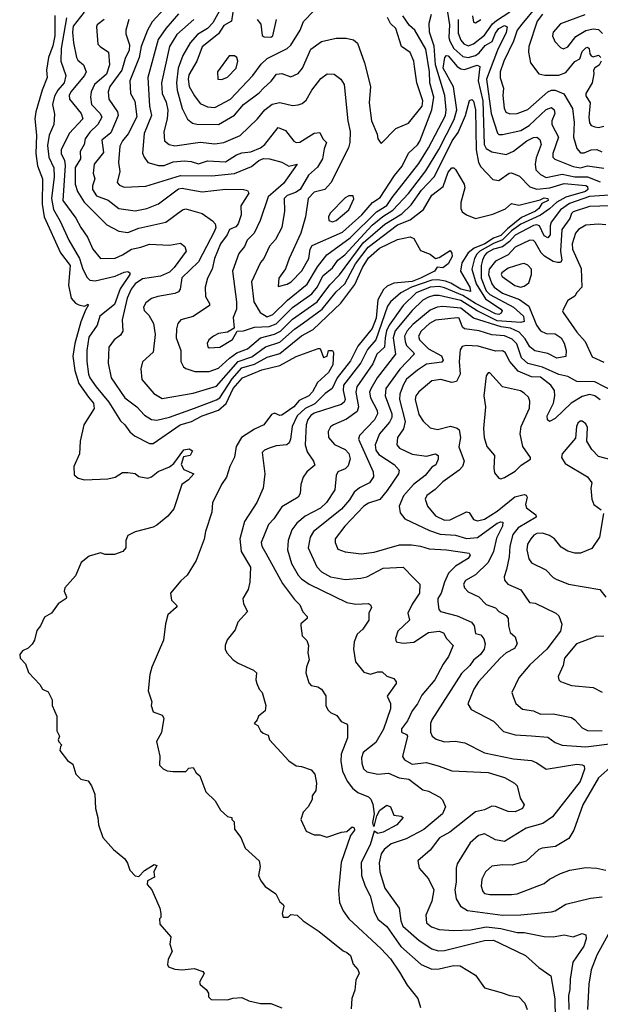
# Model space of a CAD drawing. Extents: x 2239805 to 2396427, y 665731 to 772158.
# Tile 72 of 256: x 2248198 to 2251405, y 719283 to 724724. Entities that reach past the tile are written whole.
import ezdxf

# ---------------------------------------------------------------- set-up
doc = ezdxf.new("R2010")
doc.units = 0

msp = doc.modelspace()

# ---------------------------------------------------------------- linework, layer by layer
at = {"layer": '0CON05XD'}
for points in [[(2248997.5, 724785), (2248928.6, 724711.4), (2248903.5, 724665), (2248869.2, 724575), (2248858, 724515), (2248806.5, 724385), (2248810, 724315), (2248832.8, 724272.8), (2248845, 724187.5), (2248796.9, 724093.1), (2248765.5, 724055), (2248750.4, 724025), (2248742.5, 723935), (2248750.8, 723885), (2248736.7, 723825), (2248749.5, 723809.5), (2248775, 723797.5), (2248895, 723804.4), (2249085, 723862), (2249259.6, 723860.4), (2249385, 723873.2), (2249477.8, 723912.2), (2249518.6, 723945), (2249545, 723956.2), (2249577.5, 723955), (2249645, 723935.6), (2249685, 723913.8), (2249730, 723925), (2249655, 723819.2), (2249570.3, 723745), (2249525.6, 723615), (2249491.9, 723545), (2249454.6, 723505.4), (2249438.9, 723471.1), (2249407.4, 723432.6), (2249372.2, 723335), (2249395.5, 723165), (2249394.5, 723125), (2249377.3, 723077.3), (2249381.7, 723018.3), (2249345, 722996.2), (2249295, 722988.8), (2249267.5, 722975), (2249242.5, 722955), (2249233.3, 722935), (2249236.4, 722916.4), (2249245, 722911.2), (2249302.5, 722915), (2249372.7, 722957.3), (2249398.3, 723001.7), (2249434, 723004), (2249494.7, 723025.3), (2249575, 723028.6), (2249615, 723043.1), (2249705, 723132.7), (2249810.5, 723209.5), (2249842.2, 723247.8), (2249872.2, 723307.8), (2249925, 723352.9), (2249955.4, 723395), (2249992.7, 723425), (2250145, 723588.4), (2250203.4, 723636.6), (2250258.6, 723671.4), (2250346.2, 723763.8), (2250441.3, 723888.7), (2250513.4, 724006.6), (2250597.7, 724172.3), (2250611.6, 724225), (2250593, 724353), (2250537.6, 724455), (2250545.6, 724514.4), (2250555, 724525.7), (2250565, 724524.2), (2250614.7, 724464.7), (2250635, 724452.1), (2250655, 724449.2), (2250725, 724471.8), (2250738.9, 724465), (2250730.7, 724385), (2250755.6, 724275), (2250764.1, 724035), (2250775, 724011.5), (2250805, 723993.5), (2250885, 723978.6), (2250925, 723996.7), (2250999.4, 724055), (2251035, 724073.4), (2251054.7, 724074.7), (2251071.2, 724061.2), (2251078.2, 724035), (2251050.4, 723959.6), (2251045.4, 723925), (2251049.6, 723895), (2251075, 723867.7), (2251105, 723852), (2251195, 723869.7), (2251265, 723854.8), (2251335, 723854.8), (2251405, 723828.2)], [(2249319.4, 724805), (2249265, 724706.5), (2249235, 724674.6), (2249178.8, 724641.2), (2249139.6, 724595), (2249098.2, 724525), (2249073.8, 724455), (2249063.8, 724375), (2249067.7, 724335), (2249095, 724233.3), (2249125, 724173.8), (2249152.1, 724152.1), (2249175.8, 724145.8), (2249295, 724145.4), (2249383.7, 724196.3), (2249434.3, 724255), (2249519.9, 724320.1), (2249544.1, 724345.9), (2249585.8, 724384.2), (2249616.4, 724423.6), (2249645, 724425.5), (2249695, 724408.6), (2249735, 724426), (2249759.4, 724455), (2249805, 724560), (2249865, 724604), (2249945, 724620.8), (2250001.7, 724621.7), (2250041.7, 724611.7), (2250063.9, 724593.9), (2250101.9, 724485), (2250135.7, 724355), (2250127.5, 724265), (2250141.4, 724165), (2250171.7, 724091.7), (2250176.7, 724065), (2250195, 724040), (2250275, 724122.5), (2250345, 724152), (2250420.9, 724245), (2250424.6, 724275), (2250391.3, 724375), (2250378.1, 724465), (2250374, 724495), (2250355, 724543.3), (2250307.5, 724575), (2250275.7, 724675), (2250245, 724702.5), (2250228.8, 724735)], [(2249375.7, 724765), (2249366.7, 724715), (2249325, 724692.5), (2249295.3, 724644.7), (2249205.7, 724574.3), (2249175.3, 724494.7), (2249131.5, 724418.5), (2249127.3, 724395), (2249133.9, 724355), (2249162.4, 724302.4), (2249195, 724261.4), (2249235, 724241.5), (2249275, 724238.6), (2249361.1, 724285), (2249484.7, 724415.3), (2249532, 724478), (2249565, 724509.5), (2249601.5, 724528.5), (2249674.6, 724565.4), (2249696.2, 724583.8), (2249747.5, 724665), (2249765.5, 724714.5), (2249824.2, 724775)], [(2251050.6, 724795), (2250971.6, 724698.4), (2250946, 724665), (2250925.7, 724604.3), (2250871.5, 724495), (2250852.5, 724435), (2250851.7, 724401.7), (2250870, 724345), (2250866.7, 724305), (2250874.4, 724235), (2250883.6, 724213.6), (2250905, 724204.3), (2250945, 724205.7), (2251005, 724226.7), (2251115.3, 724324.7), (2251135, 724334.5), (2251155, 724334.5), (2251204.2, 724314.2), (2251252.1, 724232.1), (2251261.2, 724155), (2251257.1, 724075), (2251275, 724011.2), (2251295, 723988.1), (2251315, 723987.8), (2251355, 724004.5), (2251385, 724005.6), (2251413.8, 723993.8)], [(2248392.2, 724747.8), (2248391, 724635), (2248379.8, 724580.2), (2248356.8, 724515), (2248345.5, 724445), (2248350, 724405), (2248320.9, 724335), (2248285.9, 724215), (2248280.3, 724175), (2248291.1, 724085), (2248286.4, 723985), (2248295, 723916.2), (2248324.1, 723845), (2248321.4, 723705), (2248332.5, 723635), (2248422.7, 723435), (2248476.2, 723365), (2248467.4, 723257.4), (2248482.2, 723185), (2248505, 723156.9), (2248525, 723147.3), (2248555, 723141.2), (2248575, 723152.5), (2248578.3, 723148.3), (2248560.6, 723119.4), (2248535.4, 723055), (2248501.5, 722935), (2248490.9, 722865), (2248501.3, 722785), (2248524.1, 722714.1), (2248577.6, 722637.6), (2248604.3, 722605), (2248609.2, 722575), (2248551.1, 722485), (2248531.9, 722395), (2248528.1, 722325), (2248496.5, 722255), (2248498.6, 722208.6), (2248520.9, 722190.9), (2248555, 722181.2), (2248684.3, 722185.7), (2248724.3, 722195.7), (2248765, 722221.2), (2248795, 722221.2), (2248835, 722216), (2248855, 722200), (2248905, 722190), (2248925, 722198), (2248962.6, 722227.4), (2249025, 722253.8), (2249048.8, 722271.2), (2249105, 722347.5), (2249133, 722353), (2249151.7, 722341.7), (2249140, 722315), (2249101.7, 722308.3), (2249090, 722265), (2249105, 722237.5), (2249160, 722215), (2249129.7, 722180.3), (2249092.5, 722155), (2249049.2, 722020.8), (2249015, 721980.6), (2248955, 721931.4), (2248935, 721920), (2248835, 721894), (2248795, 721873.3), (2248784.2, 721845), (2248783.8, 721805), (2248767.5, 721785), (2248721.7, 721768.3), (2248669.3, 721769.3), (2248643, 721777), (2248580.5, 721759.5), (2248537.5, 721725), (2248505, 721650), (2248446.7, 721585), (2248443.6, 721566.4), (2248456.2, 721535), (2248453.3, 721525), (2248410, 721495), (2248372.5, 721445), (2248335, 721422.5), (2248312.5, 721375), (2248292.3, 721347.7), (2248280, 721295), (2248266.1, 721273.9), (2248245, 721250), (2248213.6, 721236.4), (2248197.5, 721215), (2248200, 721195), (2248230, 721165), (2248247, 721117), (2248309.3, 721049.3), (2248323.6, 721023.6), (2248355, 721010), (2248377.5, 720965), (2248377.5, 720935), (2248402.5, 720875), (2248402.5, 720795), (2248417.5, 720765), (2248410, 720745), (2248413, 720733), (2248430, 720715), (2248423, 720707), (2248420, 720685), (2248460.7, 720630.7), (2248490.7, 720610.7), (2248507.5, 720555), (2248535, 720527.5), (2248575, 720517.5), (2248595, 720490), (2248613.3, 720445), (2248616.7, 720365), (2248630, 720315), (2248633.3, 720275), (2248657.5, 720205), (2248715, 720137.5), (2248777.7, 720087.7), (2248793.6, 720063.6), (2248806.7, 720025), (2248835, 719993.3), (2248855, 719990), (2248887.1, 720022.9), (2248941.2, 720055), (2248955, 720050), (2248939.2, 720015), (2248942.5, 719985), (2248903.3, 719965), (2248902.5, 719945), (2248927.5, 719915), (2248972.5, 719815), (2248977.5, 719785), (2248977, 719763), (2248970, 719755), (2248972.5, 719725), (2249032.5, 719655), (2249027.5, 719615), (2249040, 719575), (2249017, 719533), (2249013.3, 719503.3), (2249020, 719490), (2249055, 719477.5), (2249095, 719472.5), (2249161.7, 719481.7), (2249210, 719465), (2249216.4, 719453.6), (2249190, 719405), (2249195, 719392.5), (2249227.5, 719365), (2249240, 719345), (2249240, 719325), (2249255, 719310), (2249345, 719307.5), (2249375, 719317.5), (2249425, 719320), (2249463, 719303), (2249528.3, 719288.3), (2249585, 719287.5), (2249645, 719263.3)], [(2248456, 724734), (2248426, 724565), (2248424, 724494), (2248453.1, 724415), (2248443.5, 724375), (2248408.5, 724335), (2248389.2, 724300.8), (2248379.5, 724255), (2248389.1, 724200.9), (2248385.5, 724145), (2248361.2, 724085), (2248351.2, 724028.8), (2248359.2, 723965), (2248386.2, 723905), (2248387.2, 723855), (2248372.4, 723735), (2248384.1, 723675), (2248421.1, 723611.1), (2248468.2, 723505), (2248527.3, 723405), (2248546.1, 723346.1), (2248569.7, 723299.7), (2248585, 723284), (2248615, 723280.6), (2248724, 723306), (2248775, 723329.5), (2248795, 723331.9), (2248805.6, 723325.6), (2248805.5, 723315), (2248752.7, 723237.3), (2248720.6, 723149.4), (2248640.8, 723085), (2248625.7, 723035), (2248579.8, 722970.2), (2248567.5, 722895), (2248569.1, 722835), (2248576.9, 722765), (2248585.5, 722745), (2248619.2, 722695), (2248690.7, 722610.7), (2248755, 722506.2), (2248778.8, 722485), (2248805, 722446.7), (2248831.2, 722425), (2248915, 722382.5), (2248935, 722381.4), (2249084.8, 722485.2), (2249146.2, 722503.8), (2249205, 722534.7), (2249295, 722566.9), (2249337.9, 722602.1), (2249377, 722685), (2249429.1, 722745), (2249535, 722789.1), (2249635, 722812.2), (2249725, 722863.3), (2249847, 722907), (2249856.7, 722906.7), (2249875, 722857.5), (2249896.4, 722863.6), (2249904.2, 722895.8), (2249925.7, 722895.7), (2249931.2, 722885), (2249926.7, 722816.7), (2249903.8, 722775), (2249841.9, 722718.1), (2249815, 722668), (2249794.2, 722645), (2249741.2, 722618.8), (2249711.9, 722585), (2249645, 722539.2), (2249635, 722536.2), (2249605, 722548.8), (2249587.7, 722542.3), (2249545.5, 722484.5), (2249495, 722460.8), (2249421.9, 722415), (2249393.5, 722365), (2249384.4, 722305.6), (2249358.6, 722255), (2249340.6, 722195), (2249312.5, 722155), (2249273.6, 722076.4), (2249262.5, 722055), (2249258.3, 722001.7), (2249223.6, 721896.4), (2249216.4, 721853.6), (2249172.5, 721735), (2249122.5, 721655), (2249087, 721623), (2249030, 721555), (2249036.4, 721516.4), (2249066.7, 721485), (2249062.5, 721475), (2249016.7, 721435), (2249003.3, 721385), (2248992.5, 721295), (2248927.5, 721145), (2248916.7, 721105), (2248906.7, 721015), (2248926.7, 720955), (2248923.3, 720935), (2248935, 720900), (2248985, 720880), (2248993.3, 720865), (2248980, 720785), (2248953.3, 720735), (2248972.5, 720655), (2248970, 720605), (2248990, 720585), (2249013, 720573), (2249045, 720570), (2249115, 720570), (2249131.7, 720588.3), (2249155, 720591.2), (2249172.5, 720562.5), (2249192.5, 720545), (2249226.4, 720456.4), (2249277.7, 720407.7), (2249307.5, 720355), (2249345, 720320), (2249370, 720315), (2249370, 720305), (2249381.7, 720291.7), (2249385, 720250), (2249420, 720205), (2249442.5, 720145), (2249520, 720075), (2249526.7, 720045), (2249517.5, 719995), (2249530, 719965), (2249553.6, 719933.6), (2249613, 719893), (2249635, 719850), (2249652.5, 719835), (2249657.5, 719825), (2249647.5, 719785), (2249652.5, 719765), (2249680, 719765), (2249695, 719780), (2249730, 719775), (2249763.9, 719743.9), (2249852.5, 719685), (2249985, 719577.5), (2250005, 719570), (2250025, 719552.5), (2250040, 719505), (2250066.1, 719476.1), (2250072.5, 719455), (2250053.6, 719416.4), (2250049.3, 719360.7), (2250032.5, 719315), (2250028.3, 719258.3)], [(2248553.1, 724765), (2248492.6, 724687.4), (2248488.8, 724655), (2248494.4, 724595), (2248511.9, 724515), (2248519.4, 724499.4), (2248550, 724475), (2248563.8, 724435), (2248555.7, 724415), (2248480.5, 724325), (2248470, 724305), (2248473.3, 724285), (2248536.4, 724205), (2248547.1, 724175), (2248471.4, 724095), (2248426, 724005), (2248426, 723985), (2248445.4, 723945.4), (2248448.9, 723918.9), (2248436.5, 723725), (2248507.1, 723627.1), (2248534.7, 723574.7), (2248572.1, 723522.1), (2248600.6, 723455), (2248643.8, 723405), (2248725, 723406.4), (2248765, 723423.5), (2248815, 723455.5), (2248867, 723467), (2248915, 723483.3), (2249025, 723477.1), (2249085, 723488.8), (2249110.5, 723470.5), (2249117.1, 723445), (2249050.9, 723355), (2249025, 723328.9), (2248975, 723306.4), (2248875, 723291.5), (2248835.5, 723265), (2248812.7, 723235), (2248790.4, 723185), (2248763.1, 723065), (2248767.6, 723002.4), (2248755, 722980), (2248720, 722955), (2248689.2, 722915), (2248687.1, 722825), (2248702, 722745), (2248778.6, 722635), (2248845, 722584.3), (2248887.6, 722537.6), (2248925, 722514.4), (2248955, 722511.1), (2249025, 722527.9), (2249163.2, 722576.7), (2249285, 722622.7), (2249303.8, 722635), (2249371.7, 722738.3), (2249425, 722799.5), (2249495, 722819.6), (2249565, 722859.3), (2249635, 722880), (2249755, 722976.8), (2249819.1, 723010.9), (2249971.9, 723158.1), (2250049.3, 723260.7), (2250090.9, 723355), (2250125, 723408.2), (2250185, 723460.9), (2250285, 723509.4), (2250355, 723524.2), (2250374.3, 723514.3), (2250412.5, 723447.5), (2250465, 723427.5), (2250495, 723404.2), (2250515, 723409.4), (2250575, 723447.5), (2250585, 723433.3), (2250586.8, 723415), (2250565, 723374), (2250535, 723351.9), (2250503.9, 723356.1), (2250488.8, 723335), (2250412.2, 723295), (2250365, 723277.2), (2250265, 723268.5), (2250228.3, 723251.7), (2250207.3, 723232.7), (2250176.8, 723175), (2250167.6, 723075), (2250145, 723017.1), (2250065, 722919.6), (2250025, 722838.2), (2249951.4, 722745), (2249923.6, 722685), (2249885, 722658.2), (2249828.3, 722601.7), (2249775, 722575.8), (2249730, 722535), (2249702.1, 722475), (2249694.2, 722405.8), (2249686.7, 722385), (2249672.5, 722375), (2249615, 722368.1), (2249575, 722355.6), (2249550, 722345), (2249537.7, 722332.3), (2249550.8, 722215), (2249542, 722135), (2249508, 722055), (2249439.1, 721950.9), (2249414.4, 721855), (2249421.5, 721785), (2249471.7, 721698.3), (2249468.8, 721615), (2249460, 721575), (2249430, 721525), (2249433.3, 721495), (2249456.4, 721453.6), (2249402.5, 721395), (2249388.3, 721351.7), (2249343.9, 721296.1), (2249332.5, 721265), (2249332.5, 721245), (2249342.5, 721225), (2249377, 721187), (2249405, 721167.5), (2249489.7, 721129.7), (2249506.2, 721115), (2249502.5, 721075), (2249507.5, 721055), (2249520, 721025), (2249537.5, 721005), (2249557.5, 720935), (2249553.3, 720905), (2249517.5, 720875), (2249510, 720855), (2249492.5, 720835), (2249513, 720823), (2249527.5, 720795), (2249541.7, 720781.7), (2249569.5, 720769.5), (2249577.5, 720745), (2249685, 720627.5), (2249725, 720600), (2249755, 720596.7), (2249808.3, 720578.3), (2249828.8, 720555), (2249838, 720505), (2249833.8, 720465), (2249813.3, 720435), (2249812.5, 720415), (2249791.2, 720375), (2249763.8, 720345), (2249751.2, 720305), (2249780.3, 720240.3), (2249825, 720220), (2249855, 720220), (2249895, 720206.2), (2249975.8, 720234.2), (2250005, 720238), (2250035, 720262.9), (2250045, 720258.8), (2250046.5, 720245), (2250024.2, 720215.8), (2249973.9, 720066.1), (2249957.7, 719912.3), (2249964.2, 719845), (2249985, 719800), (2250016, 719755), (2250195, 719590), (2250245, 719534.3), (2250295, 719460.8), (2250338.6, 719388.6), (2250396.7, 719315), (2250411.2, 719265)], [(2248665, 724724.4), (2248625.8, 724695), (2248621.5, 724685), (2248629.1, 724589.1), (2248641.2, 724575), (2248688.6, 724545), (2248692.7, 724475), (2248677, 724423), (2248611.5, 724365), (2248593.1, 724325), (2248587.9, 724295), (2248594.7, 724254.7), (2248642.5, 724205), (2248650.9, 724185), (2248630, 724145), (2248585, 724101.8), (2248558.5, 724065), (2248554.4, 724035), (2248532.2, 723995), (2248532.9, 723955), (2248503.8, 723906.2), (2248504.7, 723815), (2248517.1, 723775), (2248553.5, 723715), (2248679.3, 723589.3), (2248745.6, 723555.6), (2248795, 723546.9), (2248855, 723571.5), (2249005.4, 723604.6), (2249096.8, 723673.2), (2249115, 723679.2), (2249205, 723652), (2249262.3, 723612.3), (2249277.1, 723595), (2249280.6, 723575), (2249273.5, 723555), (2249185, 723385.6), (2249092.3, 723297.7), (2249083.9, 723233.9), (2249075, 723220.8), (2249055, 723210.6), (2248960, 723195), (2248925, 723183.3), (2248895, 723160), (2248882, 723135), (2248885, 723117.5), (2248910.5, 723090.5), (2248935.8, 723045), (2248945.6, 722985), (2248934.2, 722885.8), (2248876, 722834), (2248866.2, 722795), (2248872, 722735), (2248937.9, 722657.9), (2248985, 722630.8), (2249155, 722659.5), (2249285, 722697.9), (2249404.3, 722835.7), (2249480.1, 722859.9), (2249555, 722915.3), (2249635, 722941.1), (2249715, 723014), (2249765, 723049.3), (2249868, 723125), (2249945, 723219.2), (2249992.8, 723265), (2250052.2, 723375), (2250122.4, 723467.6), (2250285, 723590), (2250355, 723618.4), (2250428.1, 723675), (2250473.3, 723755), (2250537.7, 723802.3), (2250565, 723880.8), (2250585, 723904.4), (2250595, 723904.4), (2250605.4, 723895.4), (2250653.3, 723815), (2250655.6, 723795), (2250634.5, 723714.5), (2250635, 723680), (2250642.6, 723662.6), (2250665, 723645.6), (2250715, 723625.6), (2250811.1, 723648.9), (2250881.1, 723678.9), (2250915, 723708), (2250955, 723698.6), (2251072, 723728), (2251095, 723738.9), (2251115, 723735.4), (2251116.2, 723725), (2251082.4, 723707.6), (2251065, 723680), (2251046.9, 723665), (2250969.7, 723630.3), (2250891.4, 723568.6), (2250855, 723531.8), (2250815, 723516.8), (2250767.6, 723485), (2250708.1, 723461.9), (2250675.8, 723435), (2250639.9, 723380.1), (2250632.7, 723335), (2250684.6, 723245), (2250687.7, 723222.3), (2250634.6, 723235.4), (2250578.6, 723268.6), (2250549.2, 723279.2), (2250506.9, 723286.9), (2250475, 723283.8), (2250362.7, 723245), (2250303.3, 723215), (2250245.5, 723165), (2250229, 723141), (2250165.6, 722954.4), (2250118.8, 722901.2), (2250082.6, 722827.4), (2249986, 722705), (2249984.1, 722675), (2249996.1, 722625), (2249990.5, 722609.5), (2249973.5, 722596.5), (2249825, 722549.7), (2249805, 722536.2), (2249789.2, 722515), (2249780.4, 722485), (2249774.7, 722375), (2249786.4, 722335), (2249821.4, 722285), (2249827, 722263), (2249783.3, 722225), (2249764.1, 722195.9), (2249751.2, 722155), (2249746, 722105), (2249736.2, 722085), (2249645, 722032.5), (2249600.8, 721965), (2249572, 721935), (2249531.9, 721835), (2249535.7, 721815), (2249557.1, 721775), (2249648.5, 721608.5), (2249715, 721520), (2249745, 721490), (2249761.3, 721451.3), (2249786.2, 721425), (2249786.2, 721415), (2249751.2, 721385), (2249750, 721375), (2249758.3, 721318.3), (2249783.8, 721293.8), (2249792, 721265), (2249788.8, 721225), (2249796.4, 721186.4), (2249781.5, 721148.5), (2249778.5, 721115), (2249795, 721060), (2249807.5, 721045), (2249845, 721037.1), (2249864, 721025), (2249888.3, 720988.3), (2249888.6, 720935), (2249900.2, 720910.2), (2249915, 720896), (2249949.5, 720879.5), (2249972.5, 720845), (2250003.6, 720833.6), (2250008.8, 720825), (2250008.6, 720755), (2249972.5, 720665), (2249971.5, 720625), (2249981.4, 720571.4), (2250006.6, 720516.6), (2250036.4, 720476.4), (2250065, 720454.2), (2250125, 720428.6), (2250136.7, 720416.7), (2250148.2, 720388.2), (2250156, 720335), (2250146.7, 720286.7), (2250150.7, 720270.7), (2250155, 720267.5), (2250157.3, 720272.7), (2250170.8, 720325), (2250186.9, 720355), (2250225, 720384), (2250246.2, 720375), (2250265, 720328.8), (2250305, 720322.5), (2250316.7, 720315), (2250280, 720275), (2250205, 720233.6), (2250175, 720226), (2250155, 720240), (2250134.4, 720165), (2250083.9, 720066.1), (2250085.7, 719995), (2250106, 719935), (2250133, 719883), (2250155.7, 719795), (2250175, 719753.3), (2250225, 719713.3), (2250303.2, 719603.2), (2250415, 719503.1), (2250475, 719477.8), (2250515, 719479.2), (2250593, 719497), (2250630, 719495), (2250715, 719443.3), (2250765, 719373.8), (2250857.5, 719347.5), (2250905, 719331.2), (2250955, 719323.8), (2250988.8, 719288.8), (2251000.8, 719255)], [(2248800.6, 724725), (2248784.2, 724665), (2248784, 724645), (2248804.6, 724585), (2248802, 724555), (2248780.7, 724509.3), (2248761.8, 724445), (2248695.6, 724355), (2248685.5, 724325), (2248690.5, 724285), (2248738.6, 724215), (2248742.2, 724195), (2248700.9, 724099.1), (2248652.1, 724057.9), (2248660.5, 723989.5), (2248609.4, 723925), (2248604, 723875), (2248612.5, 723845), (2248599.4, 723805), (2248599.5, 723785), (2248621.3, 723751.3), (2248687.1, 723727.1), (2248745, 723680), (2248835, 723666.7), (2248899.8, 723680.2), (2248965, 723705.7), (2249075, 723788.8), (2249095, 723792.5), (2249143, 723783), (2249205, 723772.5), (2249335, 723787.8), (2249434.1, 723785.9), (2249455, 723780), (2249463.8, 723765), (2249420, 723695), (2249421.1, 723645), (2249403.6, 723595), (2249390.9, 723579.1), (2249355.7, 723565), (2249343.6, 723535), (2249307.5, 723485), (2249274.5, 723405), (2249261.1, 723345), (2249235.6, 723295), (2249222.9, 723245), (2249224.2, 723195), (2249245.6, 723155.6), (2249245.7, 723144.3), (2249155, 723082.9), (2249088, 723065), (2249070.6, 723045), (2249063.1, 723015), (2249061.1, 722965), (2249086.9, 722895), (2249087.5, 722835), (2249102.5, 722805), (2249115, 722797.1), (2249165, 722780.6), (2249245, 722780.5), (2249295, 722797.3), (2249357.4, 722852.6), (2249396.7, 722883.3), (2249455, 722905.4), (2249526.9, 722965), (2249605, 722985.8), (2249637.8, 723002.2), (2249705, 723068.4), (2249840, 723165), (2249911.6, 723258.4), (2249965, 723314.6), (2250095, 723489.8), (2250215, 723594.2), (2250308.8, 723651.2), (2250359.9, 723700.1), (2250417.4, 723782.6), (2250487.5, 723855), (2250562.8, 724005), (2250586.8, 724055), (2250619.3, 724100.7), (2250660.3, 724195), (2250682.9, 724277.1), (2250695, 724283.3), (2250705, 724273.3), (2250716.3, 724226.3), (2250718.2, 724005), (2250732.3, 723935), (2250745, 723910.6), (2250810.9, 723840.9), (2250845, 723835.7), (2250901.2, 723875), (2250915, 723877.1), (2250958.8, 723858.8), (2251015, 723800), (2251055, 723786.9), (2251125.2, 723794.8), (2251205, 723818.4), (2251325, 723807.6), (2251335, 723801.4), (2251335.4, 723785), (2251323.5, 723775), (2251215, 723743.8), (2251165, 723716.3), (2251125, 723678.6), (2251075, 723643.2), (2250965, 723593), (2250913.8, 723556.2), (2250865, 723506.5), (2250815, 723487.8), (2250739.5, 723445), (2250722, 723428), (2250710.3, 723405), (2250695.3, 723345), (2250718.3, 723265), (2250770.4, 723180.4), (2250855.5, 723125), (2250862.5, 723115), (2250857.8, 723102.2), (2250845, 723094.8), (2250825, 723098.4), (2250715, 723155.6), (2250645, 723200.3), (2250545, 723242.3), (2250515, 723249.1), (2250465, 723246), (2250387.9, 723215), (2250316.1, 723145), (2250237.8, 723035), (2250223.9, 723005), (2250215.7, 722965), (2250213.3, 722915), (2250170, 722875), (2250148.8, 722821.2), (2250060.4, 722695), (2250054.7, 722665), (2250069.5, 722585), (2250062, 722558), (2250003, 722517), (2249931.2, 722485), (2249915, 722473.3), (2249901.7, 722448.3), (2249903.8, 722415), (2249936.8, 722376.8), (2249995, 722349.2), (2250015, 722326.2), (2250022.3, 722297.7), (2250011.2, 722258.8), (2249995, 722242), (2249955, 722226.2), (2249945.7, 722204.3), (2249938.6, 722125), (2249892.2, 722055), (2249858.6, 722025), (2249775, 721979.5), (2249728.1, 721941.9), (2249701.5, 721905), (2249680, 721845), (2249676.9, 721795), (2249699.3, 721719.3), (2249735.6, 721655), (2249755, 721633.3), (2249795.8, 721605), (2250005, 721503.8), (2250055, 721493.8), (2250125, 721497.5), (2250135, 721490), (2250140, 721475), (2250126.7, 721445), (2250126.7, 721405), (2250093.9, 721356.1), (2250061.2, 721328.8), (2250044.4, 721285.6), (2250041.4, 721245), (2250052, 721175), (2250098.6, 721118.6), (2250135, 721107.5), (2250175, 721120), (2250199.3, 721119.3), (2250226.4, 721096.4), (2250263.6, 721083.6), (2250277.5, 721065), (2250276.7, 721055), (2250226.7, 720985), (2250245.7, 720945.7), (2250245.7, 720915.7), (2250206.5, 720803.5), (2250165, 720730), (2250094.3, 720675), (2250085.6, 720645), (2250086.9, 720615), (2250097.5, 720585), (2250115, 720567.5), (2250175, 720554.3), (2250235, 720560.8), (2250294.1, 720534.1), (2250346.9, 720526.9), (2250425, 720467.5), (2250455, 720461.4), (2250517.9, 720427.9), (2250532.7, 720412.7), (2250548.8, 720375), (2250533.8, 720335), (2250430.5, 720249.5), (2250332, 720198), (2250249.5, 720170.5), (2250211.3, 720138.7), (2250193.9, 720115), (2250182.5, 720065), (2250186.2, 720015), (2250215, 719924.4), (2250294.2, 719815), (2250303.3, 719745), (2250314.3, 719715), (2250404.7, 719634.7), (2250475, 719589.4), (2250508.7, 719578.7), (2250545, 719580), (2250765.5, 719635.5), (2250815, 719636.7), (2250849.3, 719620.7), (2250992.1, 719552.1), (2251065, 719486), (2251130.7, 719440.7), (2251153.5, 719313.5), (2251155.4, 719205)], [(2249075, 724756.4), (2249004.8, 724675.2), (2248963.1, 724615), (2248904.5, 724405), (2248913.8, 724245), (2248926.5, 724195), (2248884.3, 724094.3), (2248876.6, 723986.6), (2248884.5, 723964.5), (2248906, 723935), (2248965, 723917.5), (2248995, 723918.5), (2249045, 723937.5), (2249106.7, 723943.3), (2249145, 723940.9), (2249185, 723926.9), (2249235, 723943.3), (2249335, 723938.9), (2249395, 723977.5), (2249425, 723987.8), (2249475, 723993.8), (2249526.9, 724015), (2249551.4, 724035), (2249625, 724128), (2249665, 724112), (2249712.3, 724052.3), (2249725, 724044.3), (2249745, 724046.2), (2249825, 724096.7), (2249855, 724100), (2249872.5, 724065), (2249892.5, 724045), (2249879.4, 724010.6), (2249870.5, 723955), (2249841.7, 723908.3), (2249792.5, 723865), (2249746.9, 723785), (2249720.7, 723769.3), (2249675, 723752.9), (2249657.8, 723735), (2249660, 723665), (2249645.6, 723575), (2249611.1, 723508.9), (2249578.3, 723471.7), (2249545.7, 723405), (2249527.1, 723382.9), (2249478.5, 723275), (2249490.6, 723165), (2249525.7, 723105), (2249565, 723082.3), (2249595, 723093.8), (2249676.3, 723173.7), (2249785, 723263.1), (2249842.3, 723357.7), (2249893.3, 723425), (2250022.2, 723517.8), (2250168.1, 723661.9), (2250225, 723697.6), (2250255, 723741.8), (2250401.8, 723928.2), (2250455.3, 724015), (2250548.9, 724195), (2250553.1, 724225), (2250545.9, 724305), (2250494, 724475), (2250486.9, 724576.9), (2250460.4, 724655), (2250460, 724705), (2250472.9, 724755)], [(2249158.6, 724725), (2249065, 724641.1), (2249025.4, 724575), (2248980, 724375), (2248983.8, 724315), (2249007.4, 724267.4), (2249015.5, 724224.5), (2249012.9, 724175), (2248994.3, 724104.3), (2248996.7, 724055), (2249023.3, 724035), (2249055, 724026.9), (2249195, 724046.4), (2249275, 724037.3), (2249325, 724045.5), (2249415.4, 724084.6), (2249511.4, 724175), (2249550.8, 724225), (2249592.6, 724257.4), (2249635, 724265.6), (2249705, 724250), (2249736.5, 724253.5), (2249758.6, 724261.4), (2249780.2, 724279.8), (2249811.4, 724335), (2249861.7, 724398.3), (2249896.1, 724423.9), (2249935, 724422), (2249972, 724395), (2249990, 724365), (2250010.5, 724165), (2250022.2, 724105), (2250021.9, 724045), (2250014.4, 724015), (2249917, 723823), (2249884, 723786), (2249825, 723770), (2249790.9, 723735), (2249775.5, 723635), (2249751.1, 723545), (2249685.8, 723405), (2249665, 723346.7), (2249628.8, 723295), (2249625, 723250), (2249675, 723261.9), (2249697.5, 723275), (2249756, 723336), (2249795.5, 723405), (2249802.9, 723455), (2249813.6, 723476.4), (2249981.1, 723548.9), (2250087.7, 723645), (2250146.5, 723713.5), (2250188.6, 723741.4), (2250267.6, 723862.4), (2250310, 723915), (2250345, 723985.7), (2250395, 724031.9), (2250407.3, 724052.7), (2250474.1, 724225.9), (2250484.7, 724295), (2250462.7, 724375), (2250461.2, 724435), (2250440.7, 724560.7), (2250380, 724665), (2250351.6, 724691.6), (2250313.6, 724745)], [(2249510, 724725), (2249529.3, 724699.3), (2249537, 724637), (2249548.3, 724628.3), (2249585, 724627.5), (2249596.7, 724635), (2249615.9, 724724.1)], [(2250561.2, 724765), (2250571.6, 724695), (2250568.2, 724625), (2250572.9, 724605), (2250595.3, 724565), (2250645, 724520.9), (2250675, 724514.2), (2250715, 724526.8), (2250735, 724540), (2250768.4, 724581.6), (2250806.7, 724603.3), (2250825, 724650), (2250845, 724674.6), (2250875, 724691.5), (2250890.5, 724685), (2250885, 724652.9), (2250836.4, 724555), (2250776.8, 724395), (2250801.2, 724205), (2250837.1, 724097.1), (2250845, 724090), (2250865, 724088.5), (2250965, 724110.8), (2251011.8, 724138.2), (2251105, 724228.2), (2251135, 724238), (2251150, 724225), (2251153.2, 724205), (2251137.5, 724165), (2251138, 724145), (2251173.3, 724075), (2251142.2, 723985), (2251143.3, 723963.3), (2251153.6, 723953.6), (2251255, 723913.4), (2251295, 723905.3), (2251334.3, 723915.7), (2251424, 723904)], [(2250620.5, 724725), (2250619.2, 724649.2), (2250635, 724610.6), (2250651.2, 724591.2), (2250675, 724580), (2250705, 724590.9), (2250765, 724638.5), (2250809.9, 724700.1), (2250830.8, 724719.2), (2250905, 724766.6)], [(2250699.2, 724745), (2250705, 724710), (2250715, 724706.7), (2250745, 724724.2)], [(2251086.2, 724755), (2251055.4, 724715), (2251010.5, 724575), (2251008.9, 724545), (2251020, 724485), (2251065, 724424.2), (2251097.9, 724417.9), (2251175, 724417.7), (2251215, 724431.8), (2251265, 724492.5), (2251292.7, 724507.3), (2251305, 724548), (2251325, 724568), (2251335, 724571.2), (2251343.3, 724565), (2251346.2, 724535), (2251355, 724523.8), (2251365, 724518.8), (2251395, 724528), (2251406.9, 724515)], [(2251319.3, 724750.7), (2251185, 724700), (2251144.2, 724655), (2251141.4, 724635), (2251153.5, 724603.5), (2251185, 724570), (2251202.3, 724562.3), (2251225, 724574.2), (2251268.9, 724631.1), (2251325, 724663.3), (2251365, 724672.7), (2251395, 724668.9), (2251417.8, 724647.7)], [(2249315, 724393.8), (2249345, 724406), (2249392.5, 724455), (2249403.3, 724495), (2249396.7, 724515), (2249385, 724523.3), (2249355, 724523.3), (2249290, 724435), (2249292.5, 724395), (2249315, 724393.8)], [(2251409.2, 724495), (2251397.7, 724472.3), (2251375, 724457.5), (2251367.5, 724445), (2251370, 724425), (2251359.2, 724375), (2251324.5, 724315), (2251325, 724303.8), (2251348.2, 724265), (2251341.1, 724185), (2251344.5, 724154.5), (2251355, 724138.8), (2251375, 724130.8), (2251395, 724127.5), (2251425, 724135.8)], [(2251455, 723753.3), (2251345, 723747.6), (2251235, 723708.3), (2251185, 723672.3), (2251133.8, 723605), (2251127.9, 723585), (2251128.2, 723535), (2251115, 723518.1), (2251095, 723529.4), (2251068.6, 723585), (2251055, 723590.4), (2251035, 723585.9), (2250935, 723533.4), (2250902.8, 723497.2), (2250865, 723469.1), (2250815, 723455.2), (2250778.2, 723435), (2250765, 723421.5), (2250755, 723394.2), (2250747.6, 723365), (2250747.2, 723295), (2250775.2, 723225), (2250795, 723205.6), (2250926.1, 723136.1), (2250981.3, 723085), (2250984.6, 723055.4), (2250965, 723050), (2250835, 723059.4), (2250724.6, 723114.6), (2250635, 723171.7), (2250515, 723200), (2250485, 723199.5), (2250455, 723190), (2250425, 723173.8), (2250365, 723117.3), (2250272.1, 723005), (2250260.7, 722965), (2250273.8, 722875), (2250171.5, 722745), (2250136.9, 722683.1), (2250130.4, 722665), (2250135.5, 722635), (2250172.1, 722565), (2250174.6, 722545), (2250157.6, 722512.4), (2250074.7, 722425.3), (2250069.1, 722405), (2250150.6, 722225), (2250152.1, 722197.9), (2250130, 722165), (2250075, 722136.9), (2250045, 722112.9), (2250020.1, 722069.9), (2249975, 722019.5), (2249820.8, 721895), (2249801.9, 721865), (2249791.9, 721805), (2249839.5, 721699.5), (2249865, 721672.9), (2249915, 721644.5), (2249995, 721630.5), (2250082.6, 721637.4), (2250115.4, 721644.6), (2250205, 721693.3), (2250315, 721698), (2250375.8, 721635.8), (2250407.5, 721605), (2250405.8, 721555), (2250365.4, 721494.6), (2250341.4, 721445), (2250350, 721405), (2250285.8, 721345), (2250273.3, 721305), (2250276.7, 721286.7), (2250315, 721278.6), (2250375, 721283.5), (2250455, 721336.9), (2250515, 721345.5), (2250538.1, 721335), (2250555, 721303.8), (2250592.5, 721265), (2250566.5, 721205), (2250537.3, 721162.7), (2250491.2, 721075), (2250419.1, 720990.9), (2250395, 720944), (2250365.4, 720904.6), (2250340.5, 720849.5), (2250305.8, 720805), (2250305.9, 720785.9), (2250334, 720774), (2250339.2, 720765), (2250312.9, 720652.9), (2250324, 720634), (2250365, 720609.2), (2250445, 720619.4), (2250515, 720598.6), (2250585, 720572.5), (2250785, 720563.1), (2250875, 720537.1), (2250930, 720505), (2250945, 720490), (2250962.5, 720422.5), (2250983.8, 720385), (2250975.6, 720364.4), (2250935, 720345.8), (2250895, 720348), (2250825, 720376.5), (2250805, 720378.5), (2250765, 720358.2), (2250715, 720345.7), (2250574.2, 720235), (2250517.2, 720202.8), (2250465, 720134), (2250396.7, 720075), (2250403.8, 720035), (2250455.5, 719975.5), (2250485.6, 719915), (2250475, 719852.5), (2250440.8, 719775), (2250445, 719733.8), (2250471.7, 719711.7), (2250515, 719695.8), (2250595, 719690.6), (2250690, 719695), (2250775, 719711.1), (2250855, 719701.6), (2250945, 719680), (2250985, 719680), (2251095, 719657.5), (2251145, 719656), (2251205, 719666.2), (2251255, 719656.2), (2251305, 719674), (2251325, 719666.7), (2251326.7, 719645), (2251313.8, 719605), (2251253.8, 719515), (2251237.8, 719422.2), (2251236.5, 719365), (2251229.3, 719330.7), (2251230.4, 719255)], [(2249925, 723606), (2249945, 723614.3), (2250015, 723672.5), (2250043.6, 723733.6), (2250040, 723750), (2250015, 723750.6), (2249995, 723738.6), (2249912, 723655), (2249902.5, 723635), (2249904.4, 723614.4), (2249925, 723606)], [(2251515, 723697.9), (2251345, 723690.8), (2251255, 723661.2), (2251246.6, 723653.4), (2251237.1, 723625), (2251192.5, 723565), (2251185.3, 723445), (2251192.9, 723395), (2251185, 723382.5), (2251167.9, 723382.1), (2251145, 723388.2), (2251096.7, 723416.7), (2251079.1, 723435), (2251045, 723494.4), (2251035, 723504.3), (2251015, 723505.5), (2250935, 723466.9), (2250895.7, 723424.3), (2250825, 723390), (2250791.2, 723345), (2250787, 723315), (2250805, 723264.3), (2250818.5, 723245), (2250865, 723213.2), (2250957.8, 723177.8), (2251010.9, 723140.9), (2251053.1, 723035), (2251075, 723004.6), (2251105, 722989.7), (2251155, 722987.5), (2251188.6, 722965), (2251205, 722936.2), (2251216.4, 722895), (2251215, 722863.3), (2251165, 722852.5), (2251115, 722879.5), (2251043.3, 722893.3), (2251015.3, 722915.3), (2250990.3, 722960.3), (2250956.2, 722996.2), (2250908.4, 723018.4), (2250856.3, 723026.3), (2250705, 723074.7), (2250635, 723130.2), (2250535, 723138.8), (2250503.8, 723135), (2250465, 723119.2), (2250369.9, 723040.1), (2250338.5, 723005), (2250323.2, 722975), (2250326.1, 722945), (2250335, 722923.1), (2250373.3, 722885), (2250376.7, 722875), (2250297.4, 722792.6), (2250219.5, 722685), (2250216.2, 722645), (2250252.5, 722545), (2250253.9, 722525), (2250240.6, 722499.4), (2250184.5, 722435), (2250161.8, 722375), (2250165.5, 722345), (2250181.5, 722321.5), (2250266.9, 722265), (2250294.3, 722235), (2250290.8, 722215), (2250228.1, 722121.9), (2250186.7, 722073.3), (2250125, 722052.2), (2250098.6, 722035), (2249994.4, 721925), (2249940.8, 721855), (2249940.8, 721835), (2249955, 721797.5), (2249995, 721784), (2250083, 721773), (2250155, 721781.1), (2250295, 721821.1), (2250361.3, 721821.3), (2250412.5, 721815), (2250459.3, 721799.3), (2250555, 721794.4), (2250680, 721775), (2250686.2, 721765), (2250675, 721746.7), (2250605, 721703.1), (2250566.9, 721665), (2250543.9, 721616.1), (2250525.4, 721554.6), (2250508.1, 721525), (2250507, 721507), (2250512, 721465), (2250523, 721453), (2250615, 721429.5), (2250693.8, 721395), (2250708.8, 721375), (2250715, 721332.5), (2250745, 721323.8), (2250761.7, 721301.7), (2250768.1, 721275), (2250763.3, 721245), (2250743.1, 721215), (2250704.6, 721185.4), (2250683.3, 721155), (2250638.8, 721111.2), (2250474.4, 720855), (2250467.5, 720835), (2250466.1, 720786.1), (2250476.7, 720765), (2250498.8, 720748.8), (2250545, 720732.5), (2250602.7, 720737.3), (2250657, 720727), (2250765, 720672.7), (2250925, 720640), (2251025, 720630.8), (2251055, 720618), (2251105, 720582), (2251275, 720610), (2251305, 720606.7), (2251315, 720600), (2251317.7, 720582.3), (2251294.2, 720515), (2251140.9, 720319.1), (2251087.6, 720282.4), (2250995, 720255.6), (2250875, 720182), (2250825, 720192.5), (2250765, 720224.2), (2250731.2, 720215), (2250686, 720175), (2250615, 720060), (2250608, 720035), (2250607.9, 719957.9), (2250601.5, 719915), (2250608.5, 719865), (2250632.5, 719825), (2250672, 719802), (2250864.6, 719774.6), (2250965, 719776.7), (2251135, 719793.1), (2251155, 719798.6), (2251214.5, 719835.5), (2251350.3, 719869.7), (2251415, 719876.9)], [(2251435, 723590.8), (2251395, 723593.3), (2251325, 723588.6), (2251284.3, 723565), (2251267.5, 723545), (2251249.2, 723485), (2251252.1, 723455), (2251299.1, 723349.1), (2251303.6, 723246.4), (2251275, 723216.7), (2251264.1, 723195.9), (2251225, 723171.2), (2251196.7, 723115), (2251198.8, 723105), (2251275, 722997.5), (2251321.9, 722945), (2251360.8, 722860.8), (2251425, 722831.9)], [(2250964.5, 723245.5), (2250985, 723250.6), (2251010.2, 723269.8), (2251025.3, 723315), (2251024.5, 723345), (2251005, 723367.5), (2250985, 723375.6), (2250965, 723373.6), (2250895, 723351.5), (2250861.4, 723325), (2250857.5, 723315), (2250862, 723305), (2250932.9, 723255), (2250964.5, 723245.5)], [(2251475, 722671.5), (2251375, 722722.9), (2251275, 722724.3), (2251225, 722752.5), (2251175, 722762.7), (2251085, 722803.8), (2251005, 722823.9), (2250970, 722855), (2250943.4, 722933.4), (2250918.8, 722958.8), (2250875.9, 722975.9), (2250805, 722983.2), (2250735, 723004), (2250655, 723014.6), (2250643.5, 723025), (2250625, 723074), (2250615, 723076.7), (2250495, 723062.9), (2250460.9, 723045), (2250415, 723003.1), (2250401.2, 722975), (2250405.6, 722955), (2250455, 722904.5), (2250526.7, 722866.7), (2250537.1, 722842.9), (2250528.7, 722831.3), (2250445, 722821.1), (2250395, 722787.5), (2250335, 722736.9), (2250315.3, 722704.7), (2250297.5, 722655), (2250295.5, 722625), (2250326.8, 722503.2), (2250317.7, 722462.3), (2250284.3, 722415), (2250280.8, 722375), (2250295.6, 722355.6), (2250365, 722322.2), (2250445, 722311.2), (2250495, 722324), (2250508.8, 722315), (2250510, 722295), (2250496.3, 722263.7), (2250475, 722251.2), (2250437.1, 722205), (2250372.9, 722155), (2250317.3, 722092.7), (2250294.4, 722035), (2250298.8, 721998.8), (2250325.7, 721965.7), (2250460.9, 721900.9), (2250520.5, 721880.5), (2250605.4, 721875.4), (2250665, 721856.5), (2250726.9, 721863.1), (2250835, 721940.9), (2250855, 721949.4), (2250867, 721947), (2250864.4, 721925), (2250831.7, 721858.3), (2250814.7, 721785.3), (2250784.5, 721725), (2250715, 721656), (2250660, 721625), (2250650, 721605), (2250653.9, 721583.9), (2250675, 721562.5), (2250733.3, 721535), (2250775, 721492), (2250825, 721474.3), (2250845, 721454.3), (2250885, 721432), (2250895.8, 721415), (2250897.5, 721375), (2250907, 721337), (2250935, 721313.8), (2250945.6, 721274.4), (2250930.2, 721249.8), (2250885, 721224.2), (2250852.5, 721195), (2250732.5, 721065), (2250707.1, 721025), (2250672.7, 720942.7), (2250691.2, 720911.2), (2250815, 720847.5), (2250870.3, 720790.3), (2250935, 720772.9), (2251025.7, 720765.7), (2251115, 720759.2), (2251155, 720729.2), (2251195, 720714.3), (2251325, 720706.2), (2251485, 720726.4)], [(2251405, 722623.1), (2251374.6, 722644.6), (2251345, 722652.5), (2251305, 722641.2), (2251244.4, 722605), (2251155, 722520), (2251123.9, 722503.9), (2251112.3, 722512.3), (2251110.8, 722535), (2251146.7, 722605), (2251153.1, 722645), (2251151.4, 722675), (2251131.4, 722705), (2251075, 722748.7), (2251025, 722750), (2250950.9, 722780.9), (2250905.3, 722835.3), (2250879.2, 722885), (2250865, 722894.3), (2250825, 722892.5), (2250729.3, 722919.3), (2250664.1, 722924.1), (2250642.2, 722917.8), (2250630.9, 722899.1), (2250625.4, 722835), (2250631.1, 722765), (2250610, 722725), (2250585, 722718.5), (2250524.5, 722735.5), (2250475, 722728.6), (2250401.9, 722668.1), (2250385.6, 722645), (2250381.5, 722625), (2250401.7, 722541.7), (2250426, 722505), (2250465, 722468.8), (2250505, 722460), (2250577, 722477), (2250615, 722466), (2250625, 722456.7), (2250632.9, 722415), (2250623.5, 722363.5), (2250653.3, 722285), (2250643.3, 722255), (2250625, 722233.8), (2250535, 722170), (2250493.1, 722126.9), (2250447.1, 722095), (2250436.9, 722075), (2250450.6, 722035), (2250495, 721982.9), (2250545, 721957.5), (2250575, 721959.5), (2250665, 722004.2), (2250680, 722000), (2250705, 721962.5), (2250725.6, 721954.4), (2250765, 721964.6), (2250835, 722008), (2250933.5, 722086.5), (2250985, 722099.2), (2250996, 722096), (2251000, 722085), (2250991.9, 722045), (2250996.4, 722026.4), (2251048.5, 721988.5), (2251050, 721975), (2250950.6, 721915), (2250921.9, 721878.1), (2250904.5, 721815), (2250900.6, 721755), (2250887.5, 721685), (2250873.1, 721645), (2250875, 721627.5), (2250893.8, 721605), (2250965, 721573.3), (2251013.9, 721503.9), (2251045, 721498.8), (2251160, 721445), (2251175, 721430), (2251193, 721383), (2251184.2, 721345), (2251110, 721245), (2251015, 721158), (2250955, 721086.7), (2250916.7, 721005), (2250925, 720977.5), (2250938.8, 720945), (2250975, 720914.2), (2251035, 720904.2), (2251075, 720887.1), (2251145, 720888.1), (2251245, 720866.9), (2251264.4, 720854.4), (2251305, 720811.4), (2251335, 720796.5), (2251415.4, 720794.6)], [(2250855, 722186.7), (2250875, 722193.8), (2250935, 722229.2), (2250968.3, 722261.7), (2251018.8, 722295), (2251018.8, 722305), (2250976, 722365), (2250961.5, 722435), (2250968.5, 722475), (2251013.8, 722576.2), (2251015.6, 722615), (2251007.6, 722637.6), (2250985, 722660.8), (2250963.4, 722673.4), (2250865, 722695.8), (2250795, 722772.5), (2250785, 722772.5), (2250773.6, 722756.4), (2250762, 722645), (2250770.8, 722585), (2250759.2, 722465), (2250762.9, 722415), (2250778, 722365), (2250820.8, 722315), (2250816.2, 722245), (2250820.5, 722220.5), (2250845, 722190), (2250855, 722186.7)], [(2251465, 722291.2), (2251395, 722310), (2251358.6, 722348.6), (2251331.2, 722395), (2251335, 722470), (2251325, 722490), (2251303.9, 722506.1), (2251294.1, 722505.9), (2251281.2, 722495), (2251274, 722475), (2251268.3, 722411.7), (2251193.3, 722325), (2251190, 722305), (2251210.5, 722270.5), (2251335, 722197.5), (2251357.5, 722165), (2251352.5, 722135), (2251357.5, 722075), (2251370, 722045), (2251410, 722015)], [(2251422.5, 721995), (2251400, 721865), (2251358.3, 721801.7), (2251295, 721776.7), (2251265, 721776.7), (2251225, 721786.2), (2251188.3, 721808.3), (2251152, 721855), (2251125, 721874), (2251085.8, 721885.8), (2251055, 721884.3), (2251038, 721875), (2251021.4, 721855), (2251003.5, 721825), (2250998.5, 721795), (2251010, 721745), (2251025, 721722.5), (2251104.5, 721684.5), (2251145, 721641.2), (2251161.7, 721631.7), (2251230, 721605), (2251402.5, 721575), (2251435, 721533.3)], [(2251425, 721316.2), (2251385, 721318), (2251274, 721275), (2251208, 721195), (2251200, 721155), (2251172.5, 721095), (2251176.7, 721075), (2251185, 721066.7), (2251245, 721044.2), (2251365, 721034), (2251415, 721008)], [(2251475, 720604.6), (2251394.8, 720535.2), (2251308.1, 720385), (2251259.4, 720245), (2251231.3, 720198.7), (2251157.5, 720155), (2251084.5, 720145.5), (2251065, 720137.5), (2250995, 720073.3), (2250918.8, 720051.2), (2250865, 720054), (2250805, 720047.1), (2250770.8, 720015), (2250750, 719975), (2250746, 719935), (2250755.8, 719905.8), (2250765.8, 719895.8), (2250795, 719889.2), (2250915, 719890), (2250945, 719894.3), (2251095, 719950), (2251125, 719974), (2251185, 720005.8), (2251235.9, 720024.1), (2251325, 720038.8), (2251385, 720035.7), (2251435, 720023.3)], [(2251468.6, 719705), (2251385.5, 719554.5), (2251355, 719472.5), (2251340.6, 719395), (2251334.4, 719254.4)]]:
    msp.add_lwpolyline(points, dxfattribs=at)

doc.saveas('drawing.dxf')
